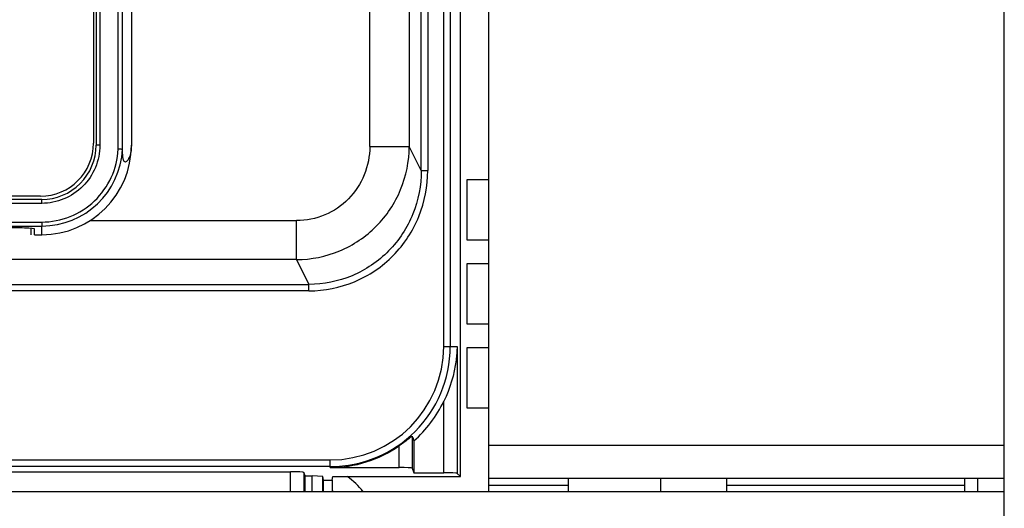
# Model space of a CAD drawing. Header units: millimetres. Extents: x 0 to 2000, y 0 to 2200.
# Tile 30 of 54: x 1397 to 1471, y 1016 to 1053. Entities that reach past the tile are written whole.
import ezdxf

# ---------------------------------------------------------------- set-up
doc = ezdxf.new("R2010")
doc.units = ezdxf.units.MM
doc.header["$LTSCALE"] = 143.407407
doc.layers.add('00_COMPONENTS', color=7, linetype='CONTINUOUS')

msp = doc.modelspace()

# ---------------------------------------------------------------- linework, layer by layer
at = {"layer": '00_COMPONENTS', "color": 7, "linetype": 'CONTINUOUS'}
for p, q in [((1471.387, 469.85), (1471.387, 1393.85)), ((1428.979, 1028.35), (1428.979, 1156.85)), ((1429.479, 1156.85), (1429.479, 1028.35)), ((1430.24, 1018.497), (1430.24, 1156.85)), ((1432.387, 1017.35), (1432.387, 1156.85)), ((1402.687, 1155.97), (1402.687, 1043.57)), ((1402.968, 1155.97), (1402.968, 1043.57)), ((1404.362, 1043.264), (1404.362, 1156.277)), ((1404.682, 1043.255), (1404.682, 1156.286)), ((1423.388, 1043.468), (1423.388, 1156.281)), ((1426.376, 1156.281), (1426.376, 1043.468)), ((1427.278, 1041.651), (1427.278, 1156.37)), ((1427.776, 1156.37), (1427.776, 1041.651)), ((1402.487, 1155.82), (1402.487, 1043.72)), ((1405.357, 1071.535), (1405.357, 1043.57)), ((1402.968, 1043.57), (1402.687, 1043.57)), ((1423.388, 1043.468), (1426.376, 1043.468)), ((1427.278, 1041.651), (1426.376, 1043.468)), ((1427.278, 1041.651), (1427.776, 1041.651)), ((1430.754, 1040.975), (1432.387, 1040.975)), ((1430.754, 1036.375), (1430.754, 1040.975)), ((1398.586, 1039.47), (1332.187, 1039.47)), ((1398.57, 1039.17), (1332.203, 1039.17)), ((1398.487, 1039.72), (1332.287, 1039.72)), ((1402.236, 1037.868), (1417.852, 1037.868)), ((1417.852, 1034.913), (1417.852, 1037.868)), ((1397.787, 1036.8), (1397.787, 1037.275)), ((1398.037, 1036.8), (1398.037, 1037.236)), ((1398.037, 1036.8), (1398.587, 1036.8)), ((1398.587, 1036.8), (1398.587, 1037.455)), ((1432.387, 1036.375), (1430.754, 1036.375)), ((1417.852, 1034.913), (1364.737, 1034.913)), ((1417.852, 1034.913), (1418.78, 1033.043)), ((1430.754, 1034.625), (1432.387, 1034.625)), ((1430.754, 1030.025), (1430.754, 1034.625)), ((1364.737, 1033.043), (1418.78, 1033.043)), ((1418.78, 1032.55), (1418.78, 1033.043)), ((1418.78, 1032.55), (1364.737, 1032.55)), ((1432.387, 1030.025), (1430.754, 1030.025)), ((1428.979, 1028.35), (1429.991, 1028.35)), ((1429.991, 1028.35), (1429.991, 1018.746)), ((1430.754, 1028.275), (1432.387, 1028.275)), ((1430.754, 1023.675), (1430.754, 1028.275)), ((1428.992, 1018.796), (1428.992, 1024.199)), ((1432.387, 1023.675), (1430.754, 1023.675)), ((1426.604, 1021.551), (1426.604, 1019.137)), ((1426.718, 1021.194), (1426.718, 1018.796)), ((1425.604, 1019.189), (1425.604, 1020.82)), ((1471.387, 1020.85), (1432.387, 1020.85)), ((1364.737, 1019.758), (1420.387, 1019.758)), ((1420.387, 1019.189), (1420.387, 1019.758)), ((1420.387, 1019.258), (1364.737, 1019.258)), ((1420.387, 1019.189), (1425.604, 1019.189)), ((1426.604, 1019.137), (1426.718, 1018.796)), ((1364.737, 1018.864), (1417.404, 1018.864)), ((1417.404, 1017.35), (1417.404, 1018.864)), ((1418.492, 1018.55), (1418.404, 1018.813)), ((1418.404, 1018.813), (1418.404, 1017.35)), ((1418.492, 1018.55), (1419.039, 1018.55)), ((1418.492, 1017.35), (1418.492, 1018.55)), ((1419.846, 1018.508), (1419.039, 1018.55)), ((1419.039, 1017.35), (1419.039, 1018.55)), ((1419.846, 1017.35), (1419.846, 1018.508)), ((1419.892, 1018.235), (1419.846, 1018.508)), ((1419.892, 1018.235), (1420.544, 1018.235)), ((1419.892, 1017.35), (1419.892, 1018.235)), ((1420.544, 1018.235), (1420.588, 1018.497)), ((1420.544, 1018.235), (1420.544, 1017.35)), ((1420.588, 1018.497), (1430.24, 1018.497)), ((1426.718, 1018.796), (1428.992, 1018.796)), ((1429.991, 1018.746), (1430.24, 1018.497)), ((1471.387, 1018.35), (1432.387, 1018.35)), ((1438.387, 1018.35), (1438.387, 1017.35)), ((1445.387, 1018.35), (1445.387, 1017.35)), ((1450.387, 1017.35), (1450.387, 1018.35)), ((1468.387, 1018.35), (1468.387, 1017.35)), ((1469.387, 1017.35), (1469.387, 1018.35)), ((1420.544, 1017.435), (1420.637, 1017.382)), ((1432.387, 1017.85), (1438.387, 1017.85)), ((1450.387, 1017.85), (1468.387, 1017.85)), ((1471.387, 1017.35), (1041.387, 1017.35))]:
    msp.add_line(p, q, dxfattribs=at)
for centre, radius, start, end in [((1398.487, 1043.72), 4, 270, 360), ((1398.587, 1043.57), 4.1, 269.99307, 360), ((1398.587, 1043.57), 6.771, 270, 360), ((1398.575, 1043.57), 6.115, 270.10787, 357.08033), ((1365.387, 18194.628), 17156.904, 269.8891834, 270.1108166), ((1365.387, 18211.378), 17173.954, 269.8892389, 270.1107611), ((1420.387, 1028.35), 9.092, 270, 360), ((1420.387, 1028.35), 8.593, 270, 360), ((1420.387, 1028.35), 9.555, 311.4991, 334.24748), ((1555.991, 1062.578), 135.736, 197.59306, 197.75124), ((1420.387, 1028.35), 9.161, 270, 304.71417), ((1418.887, 1014.35), 5, 36.88243, 56.05752), ((1418.887, 1014.35), 3.5, 60, 61.73379)]:
    msp.add_arc(centre, radius, start, end, dxfattribs=at)
for centre, major_axis, ratio, start_param, end_param in [((1395.437, 1037.236), (2.6, 0), 0.034921, 6.283185, 7.853982), ((1425.604, 1019.137), (1, 0), 0.052408, 0.017453, 1.570796), ((1417.404, 1018.812), (1, 0), 0.052408, 0.017453, 1.570796), ((1428.992, 1018.744), (1, 0), 0.052408, 0.05236, 1.570796)]:
    msp.add_ellipse(centre, major_axis=major_axis, ratio=ratio, start_param=start_param, end_param=end_param, dxfattribs=at)
for points, knots in [([(1402.968, 1043.57), (1402.968, 1042.998), (1402.739, 1041.841), (1401.76, 1040.378), (1400.298, 1039.399), (1399.142, 1039.171), (1398.57, 1039.17)], [0, 0, 0, 0, 0.250194, 0.500256, 0.750164, 1, 1, 1, 1]), ([(1405.357, 1043.57), (1405.357, 1043.292), (1405.309, 1042.907), (1405.133, 1042.502), (1405.022, 1042.347), (1404.904, 1042.278), (1404.797, 1042.343), (1404.744, 1042.498), (1404.692, 1042.805), (1404.685, 1043.072), (1404.682, 1043.255)], [0, 0, 0, 0, 0.342581, 0.466308, 0.537214, 0.579287, 0.615485, 0.673199, 0.775085, 1, 1, 1, 1]), ([(1417.852, 1034.913), (1418.961, 1034.919), (1421.203, 1035.373), (1424.032, 1037.282), (1425.923, 1040.12), (1426.37, 1042.359), (1426.376, 1043.468)], [0, 0, 0, 0, 0.250093, 0.500196, 0.750184, 1, 1, 1, 1]), ([(1423.388, 1043.468), (1423.388, 1042.742), (1423.106, 1041.275), (1421.884, 1039.41), (1420.04, 1038.158), (1418.575, 1037.868), (1417.852, 1037.868)], [0, 0, 0, 0, 0.250628, 0.500623, 0.750251, 1, 1, 1, 1]), ([(1398.57, 1037.755), (1399.3, 1037.757), (1400.774, 1038.041), (1402.659, 1039.253), (1403.965, 1041.076), (1404.324, 1042.535), (1404.362, 1043.264)], [0, 0, 0, 0, 0.249846, 0.499747, 0.7498, 1, 1, 1, 1]), ([(1404.682, 1043.255), (1404.65, 1043.252), (1404.543, 1043.268), (1404.437, 1043.262), (1404.362, 1043.264)], [0, 0, 0, 0, 0.300214, 1, 1, 1, 1]), ([(1418.78, 1032.55), (1419.957, 1032.551), (1422.339, 1033.024), (1425.337, 1035.061), (1427.32, 1038.092), (1427.776, 1040.473), (1427.776, 1041.651)], [0, 0, 0, 0, 0.249987, 0.499937, 0.749926, 1, 1, 1, 1]), ([(1427.278, 1041.651), (1427.279, 1040.537), (1426.851, 1038.284), (1424.978, 1035.415), (1422.145, 1033.488), (1419.893, 1033.042), (1418.78, 1033.043)], [0, 0, 0, 0, 0.25022, 0.500216, 0.750083, 1, 1, 1, 1]), ([(1398.57, 1039.17), (1398.57, 1039.209), (1398.572, 1039.277), (1398.571, 1039.377), (1398.583, 1039.424), (1398.579, 1039.47), (1398.587, 1039.47)], [0, 0, 0, 0, 0.380738, 0.704719, 0.921136, 1, 1, 1, 1]), ([(1398.57, 1037.755), (1398.57, 1037.718), (1398.572, 1037.649), (1398.572, 1037.555), (1398.583, 1037.498), (1398.579, 1037.46), (1398.587, 1037.455)], [0, 0, 0, 0, 0.373133, 0.693062, 0.911817, 1, 1, 1, 1]), ([(1429.991, 1028.35), (1429.985, 1027.999), (1429.884, 1026.572), (1429.461, 1025.17), (1428.992, 1024.199)], [0, 0, 0, 0, 0.245779, 1, 1, 1, 1]), ([(1426.604, 1021.551), (1426.601, 1021.561), (1426.548, 1021.519), (1426.499, 1021.49), (1426.388, 1021.401), (1426.21, 1021.264), (1425.945, 1021.061), (1425.722, 1020.902), (1425.604, 1020.82)], [0, 0, 0, 0, 0.023544, 0.093767, 0.201376, 0.335544, 0.652263, 1, 1, 1, 1])]:
    msp.add_open_spline(points, degree=3, knots=knots, dxfattribs=at)

doc.saveas('drawing.dxf')
